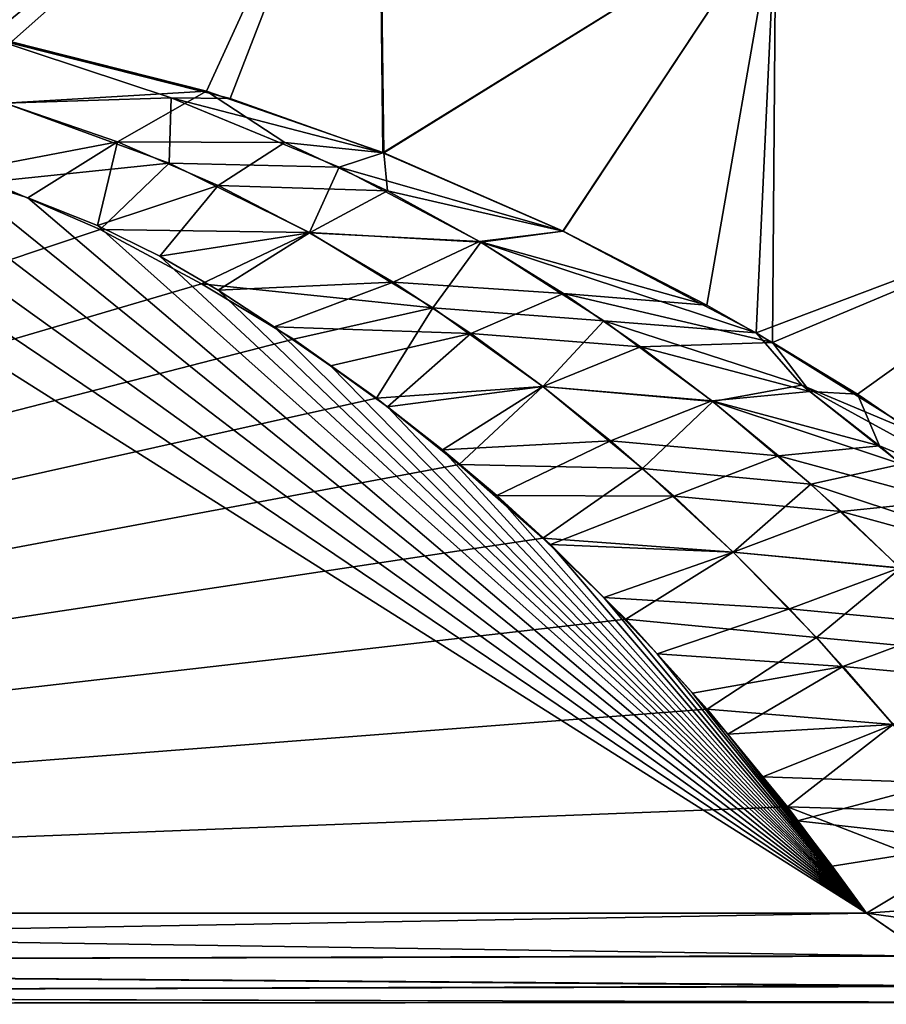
# Model space of a CAD drawing. Header units: millimetres. Extents: x -7.8 to 13, y -12 to 1.5.
# Tile 23 of 102: x -0.408 to -0.247, y -4.05 to -3.867. Entities that reach past the tile are written whole.
import ezdxf

# ---------------------------------------------------------------- set-up
doc = ezdxf.new("R2010")
doc.units = ezdxf.units.MM
doc.header["$LTSCALE"] = 65.185185
for name, color, linetype in [('48', 7, 'CONTINUOUS'), ('84', 7, 'CONTINUOUS'), ('85', 7, 'CONTINUOUS'), ('86', 7, 'CONTINUOUS'), ('87', 7, 'CONTINUOUS'), ('93', 7, 'CONTINUOUS'), ('94', 7, 'CONTINUOUS')]:
    doc.layers.add(name, color=color, linetype=linetype)

msp = doc.modelspace()

# ---------------------------------------------------------------- linework, layer by layer
at = {"layer": '48', "linetype": 'Continuous'}
for points in [[(-0.19853, -3.75353, 1.06546), (-0.26784, -3.84664, 0.7077), (-0.1978, -3.89742, 0.68264), (-0.19853, -3.75353, 1.06546)], [(-0.1978, -3.89746, -0.68249), (-0.26784, -3.84665, -0.70766), (-0.19853, -3.75358, -1.06535), (-0.1978, -3.89746, -0.68249)], [(-0.41401, -3.87043, -0.40909), (-0.41613, -3.79024, -0.73466), (-0.34164, -3.81078, -0.72511), (-0.41401, -3.87043, -0.40909)], [(-0.41613, -3.79036, 0.73429), (-0.40975, -3.87123, 0.4083), (-0.34164, -3.81081, 0.72501), (-0.41613, -3.79036, 0.73429)], [(-0.36913, -3.88177, -0.39431), (-0.41401, -3.87043, -0.40909), (-0.34164, -3.81078, -0.72511), (-0.36913, -3.88177, -0.39431)], [(-0.34164, -3.81081, 0.72501), (-0.40975, -3.87123, 0.4083), (-0.37354, -3.88036, 0.3964), (-0.34164, -3.81081, 0.72501)], [(-0.34059, -3.89186, 0.38129), (-0.34164, -3.81081, 0.72501), (-0.37354, -3.88036, 0.3964), (-0.34059, -3.89186, 0.38129)], [(-0.34076, -3.89184, -0.38111), (-0.36913, -3.88177, -0.39431), (-0.34164, -3.81078, -0.72511), (-0.34076, -3.89184, -0.38111)], [(-0.34076, -3.89184, -0.38111), (-0.34164, -3.81078, -0.72511), (-0.26784, -3.84665, -0.70766), (-0.34076, -3.89184, -0.38111)], [(-0.34164, -3.81081, 0.72501), (-0.34059, -3.89186, 0.38129), (-0.26784, -3.84664, 0.7077), (-0.34164, -3.81081, 0.72501)], [(-0.30738, -3.90638, -0.36279), (-0.34076, -3.89184, -0.38111), (-0.26784, -3.84665, -0.70766), (-0.30738, -3.90638, -0.36279)], [(-0.34059, -3.89186, 0.38129), (-0.30733, -3.90639, 0.36281), (-0.26784, -3.84664, 0.7077), (-0.34059, -3.89186, 0.38129)], [(-0.27146, -3.92529, -0.34049), (-0.30738, -3.90638, -0.36279), (-0.26784, -3.84665, -0.70766), (-0.27146, -3.92529, -0.34049)], [(-0.28063, -3.92013, 0.34638), (-0.26784, -3.84664, 0.7077), (-0.30733, -3.90639, 0.36281), (-0.28063, -3.92013, 0.34638)], [(-0.26843, -3.92707, 0.33832), (-0.26784, -3.84664, 0.7077), (-0.28063, -3.92013, 0.34638), (-0.26843, -3.92707, 0.33832)], [(-0.27146, -3.92529, -0.34049), (-0.26784, -3.84665, -0.70766), (-0.1978, -3.89746, -0.68249), (-0.27146, -3.92529, -0.34049)], [(-0.26784, -3.84664, 0.7077), (-0.26843, -3.92707, 0.33832), (-0.1978, -3.89742, 0.68264), (-0.26784, -3.84664, 0.7077)], [(-0.24118, -3.94413, -0.31892), (-0.27146, -3.92529, -0.34049), (-0.1978, -3.89746, -0.68249), (-0.24118, -3.94413, -0.31892)], [(-0.26843, -3.92707, 0.33832), (-0.25267, -3.93667, 0.32731), (-0.1978, -3.89742, 0.68264), (-0.26843, -3.92707, 0.33832)], [(-0.1978, -3.89742, 0.68264), (-0.25267, -3.93667, 0.32731), (-0.22266, -3.95714, 0.30394), (-0.1978, -3.89742, 0.68264)]]:
    msp.add_3dface(points, dxfattribs=at)
at = {"layer": '84', "linetype": 'Continuous'}
for points in [[(-0.25099, -4.03305, 0.06926), (-0.48754, -3.88358, 0.35639), (-0.7717, -4.03305, 0.06926), (-0.25099, -4.03305, 0.06926)], [(-0.4694, -3.88574, 0.35225), (-0.48754, -3.88358, 0.35639), (-0.25099, -4.03305, 0.06926), (-0.4694, -3.88574, 0.35225)], [(-0.45224, -3.88848, 0.34699), (-0.4694, -3.88574, 0.35225), (-0.25099, -4.03305, 0.06926), (-0.45224, -3.88848, 0.34699)], [(-0.43607, -3.8918, 0.34061), (-0.45224, -3.88848, 0.34699), (-0.25099, -4.03305, 0.06926), (-0.43607, -3.8918, 0.34061)], [(-0.42088, -3.8957, 0.3331), (-0.43607, -3.8918, 0.34061), (-0.25099, -4.03305, 0.06926), (-0.42088, -3.8957, 0.3331)], [(-0.40668, -3.90019, 0.32448), (-0.42088, -3.8957, 0.3331), (-0.25099, -4.03305, 0.06926), (-0.40668, -3.90019, 0.32448)], [(-0.39378, -3.90531, 0.31465), (-0.40668, -3.90019, 0.32448), (-0.25099, -4.03305, 0.06926), (-0.39378, -3.90531, 0.31465)], [(-0.38217, -3.91106, 0.30361), (-0.39378, -3.90531, 0.31465), (-0.25099, -4.03305, 0.06926), (-0.38217, -3.91106, 0.30361)], [(-0.37139, -3.91737, 0.29149), (-0.38217, -3.91106, 0.30361), (-0.25099, -4.03305, 0.06926), (-0.37139, -3.91737, 0.29149)], [(-0.36098, -3.92417, 0.27842), (-0.37139, -3.91737, 0.29149), (-0.25099, -4.03305, 0.06926), (-0.36098, -3.92417, 0.27842)], [(-0.35048, -3.9314, 0.26453), (-0.36098, -3.92417, 0.27842), (-0.25099, -4.03305, 0.06926), (-0.35048, -3.9314, 0.26453)], [(-0.33995, -3.939, 0.24994), (-0.35048, -3.9314, 0.26453), (-0.25099, -4.03305, 0.06926), (-0.33995, -3.939, 0.24994)], [(-0.32969, -3.947, 0.23456), (-0.33995, -3.939, 0.24994), (-0.25099, -4.03305, 0.06926), (-0.32969, -3.947, 0.23456)], [(-0.31963, -3.95552, 0.21821), (-0.32969, -3.947, 0.23456), (-0.25099, -4.03305, 0.06926), (-0.31963, -3.95552, 0.21821)], [(-0.30967, -3.96462, 0.20072), (-0.31963, -3.95552, 0.21821), (-0.25099, -4.03305, 0.06926), (-0.30967, -3.96462, 0.20072)], [(-0.29973, -3.97441, 0.18191), (-0.30967, -3.96462, 0.20072), (-0.25099, -4.03305, 0.06926), (-0.29973, -3.97441, 0.18191)], [(-0.28982, -3.98489, 0.16178), (-0.29973, -3.97441, 0.18191), (-0.25099, -4.03305, 0.06926), (-0.28982, -3.98489, 0.16178)], [(-0.28326, -3.99222, 0.14769), (-0.28982, -3.98489, 0.16178), (-0.25099, -4.03305, 0.06926), (-0.28326, -3.99222, 0.14769)], [(-0.27674, -3.99983, 0.13307), (-0.28326, -3.99222, 0.14769), (-0.25099, -4.03305, 0.06926), (-0.27674, -3.99983, 0.13307)], [(-0.27025, -4.00772, 0.11792), (-0.27674, -3.99983, 0.13307), (-0.25099, -4.03305, 0.06926), (-0.27025, -4.00772, 0.11792)], [(-0.26379, -4.01589, 0.10223), (-0.27025, -4.00772, 0.11792), (-0.25099, -4.03305, 0.06926), (-0.26379, -4.01589, 0.10223)], [(-0.25738, -4.02433, 0.08601), (-0.26379, -4.01589, 0.10223), (-0.25099, -4.03305, 0.06926), (-0.25738, -4.02433, 0.08601)]]:
    msp.add_3dface(points, dxfattribs=at)
at = {"layer": '85', "linetype": 'Continuous'}
for points in [[(-0.40975, -3.87123, 0.4083), (-0.41089, -3.88261, 0.36367), (-0.37354, -3.88036, 0.3964), (-0.40975, -3.87123, 0.4083)], [(-0.41089, -3.88261, 0.36367), (-0.39006, -3.88981, 0.34983), (-0.37354, -3.88036, 0.3964), (-0.41089, -3.88261, 0.36367)], [(-0.37354, -3.88036, 0.3964), (-0.39006, -3.88981, 0.34983), (-0.35898, -3.8899, 0.36642), (-0.37354, -3.88036, 0.3964)], [(-0.34059, -3.89186, 0.38129), (-0.37354, -3.88036, 0.3964), (-0.35898, -3.8899, 0.36642), (-0.34059, -3.89186, 0.38129)], [(-0.41089, -3.88261, 0.36367), (-0.42088, -3.8957, 0.3331), (-0.39006, -3.88981, 0.34983), (-0.41089, -3.88261, 0.36367)], [(-0.42088, -3.8957, 0.3331), (-0.40668, -3.90019, 0.32448), (-0.39006, -3.88981, 0.34983), (-0.42088, -3.8957, 0.3331)], [(-0.40668, -3.90019, 0.32448), (-0.39378, -3.90531, 0.31465), (-0.39006, -3.88981, 0.34983), (-0.40668, -3.90019, 0.32448)], [(-0.39006, -3.88981, 0.34983), (-0.39378, -3.90531, 0.31465), (-0.37138, -3.89793, 0.33423), (-0.39006, -3.88981, 0.34983)], [(-0.39006, -3.88981, 0.34983), (-0.37138, -3.89793, 0.33423), (-0.35898, -3.8899, 0.36642), (-0.39006, -3.88981, 0.34983)], [(-0.35898, -3.8899, 0.36642), (-0.37138, -3.89793, 0.33423), (-0.33995, -3.89891, 0.34909), (-0.35898, -3.8899, 0.36642)], [(-0.34059, -3.89186, 0.38129), (-0.35898, -3.8899, 0.36642), (-0.33995, -3.89891, 0.34909), (-0.34059, -3.89186, 0.38129)], [(-0.30733, -3.90639, 0.36281), (-0.34059, -3.89186, 0.38129), (-0.33995, -3.89891, 0.34909), (-0.30733, -3.90639, 0.36281)], [(-0.39378, -3.90531, 0.31465), (-0.38217, -3.91106, 0.30361), (-0.37138, -3.89793, 0.33423), (-0.39378, -3.90531, 0.31465)], [(-0.37138, -3.89793, 0.33423), (-0.38217, -3.91106, 0.30361), (-0.3544, -3.90667, 0.31744), (-0.37138, -3.89793, 0.33423)], [(-0.37138, -3.89793, 0.33423), (-0.3544, -3.90667, 0.31744), (-0.33995, -3.89891, 0.34909), (-0.37138, -3.89793, 0.33423)], [(-0.33995, -3.89891, 0.34909), (-0.3544, -3.90667, 0.31744), (-0.32283, -3.9083, 0.33107), (-0.33995, -3.89891, 0.34909)], [(-0.30733, -3.90639, 0.36281), (-0.33995, -3.89891, 0.34909), (-0.32283, -3.9083, 0.33107), (-0.30733, -3.90639, 0.36281)], [(-0.30733, -3.90639, 0.36281), (-0.32283, -3.9083, 0.33107), (-0.28063, -3.92013, 0.34638), (-0.30733, -3.90639, 0.36281)], [(-0.38217, -3.91106, 0.30361), (-0.37139, -3.91737, 0.29149), (-0.3544, -3.90667, 0.31744), (-0.38217, -3.91106, 0.30361)], [(-0.3544, -3.90667, 0.31744), (-0.37139, -3.91737, 0.29149), (-0.33884, -3.91587, 0.29977), (-0.3544, -3.90667, 0.31744)], [(-0.3544, -3.90667, 0.31744), (-0.33884, -3.91587, 0.29977), (-0.32283, -3.9083, 0.33107), (-0.3544, -3.90667, 0.31744)], [(-0.32283, -3.9083, 0.33107), (-0.33884, -3.91587, 0.29977), (-0.30727, -3.91797, 0.31249), (-0.32283, -3.9083, 0.33107)], [(-0.32283, -3.9083, 0.33107), (-0.30727, -3.91797, 0.31249), (-0.28063, -3.92013, 0.34638), (-0.32283, -3.9083, 0.33107)], [(-0.37139, -3.91737, 0.29149), (-0.36098, -3.92417, 0.27842), (-0.33884, -3.91587, 0.29977), (-0.37139, -3.91737, 0.29149)], [(-0.33884, -3.91587, 0.29977), (-0.36098, -3.92417, 0.27842), (-0.32445, -3.92543, 0.2814), (-0.33884, -3.91587, 0.29977)], [(-0.33884, -3.91587, 0.29977), (-0.32445, -3.92543, 0.2814), (-0.30727, -3.91797, 0.31249), (-0.33884, -3.91587, 0.29977)], [(-0.30727, -3.91797, 0.31249), (-0.32445, -3.92543, 0.2814), (-0.29294, -3.92786, 0.2935), (-0.30727, -3.91797, 0.31249)], [(-0.30727, -3.91797, 0.31249), (-0.29294, -3.92786, 0.2935), (-0.26843, -3.92707, 0.33832), (-0.30727, -3.91797, 0.31249)], [(-0.28063, -3.92013, 0.34638), (-0.30727, -3.91797, 0.31249), (-0.26843, -3.92707, 0.33832), (-0.28063, -3.92013, 0.34638)], [(-0.36098, -3.92417, 0.27842), (-0.35048, -3.9314, 0.26453), (-0.32445, -3.92543, 0.2814), (-0.36098, -3.92417, 0.27842)], [(-0.35048, -3.9314, 0.26453), (-0.33995, -3.939, 0.24994), (-0.32445, -3.92543, 0.2814), (-0.35048, -3.9314, 0.26453)], [(-0.32445, -3.92543, 0.2814), (-0.33995, -3.939, 0.24994), (-0.31106, -3.93527, 0.2625), (-0.32445, -3.92543, 0.2814)], [(-0.32445, -3.92543, 0.2814), (-0.31106, -3.93527, 0.2625), (-0.29294, -3.92786, 0.2935), (-0.32445, -3.92543, 0.2814)], [(-0.29294, -3.92786, 0.2935), (-0.31106, -3.93527, 0.2625), (-0.27967, -3.93792, 0.27417), (-0.29294, -3.92786, 0.2935)], [(-0.26843, -3.92707, 0.33832), (-0.29294, -3.92786, 0.2935), (-0.26148, -3.93615, 0.30569), (-0.26843, -3.92707, 0.33832)], [(-0.29294, -3.92786, 0.2935), (-0.27967, -3.93792, 0.27417), (-0.26148, -3.93615, 0.30569), (-0.29294, -3.92786, 0.2935)], [(-0.25267, -3.93667, 0.32731), (-0.26843, -3.92707, 0.33832), (-0.26148, -3.93615, 0.30569), (-0.25267, -3.93667, 0.32731)], [(-0.33995, -3.939, 0.24994), (-0.32969, -3.947, 0.23456), (-0.31106, -3.93527, 0.2625), (-0.33995, -3.939, 0.24994)], [(-0.31106, -3.93527, 0.2625), (-0.32969, -3.947, 0.23456), (-0.29854, -3.94534, 0.24315), (-0.31106, -3.93527, 0.2625)], [(-0.31106, -3.93527, 0.2625), (-0.29854, -3.94534, 0.24315), (-0.27967, -3.93792, 0.27417), (-0.31106, -3.93527, 0.2625)], [(-0.26148, -3.93615, 0.30569), (-0.27967, -3.93792, 0.27417), (-0.24856, -3.94629, 0.28622), (-0.26148, -3.93615, 0.30569)], [(-0.25267, -3.93667, 0.32731), (-0.26148, -3.93615, 0.30569), (-0.24856, -3.94629, 0.28622), (-0.25267, -3.93667, 0.32731)], [(-0.22266, -3.95714, 0.30394), (-0.25267, -3.93667, 0.32731), (-0.24856, -3.94629, 0.28622), (-0.22266, -3.95714, 0.30394)], [(-0.27967, -3.93792, 0.27417), (-0.29854, -3.94534, 0.24315), (-0.2673, -3.94813, 0.25455), (-0.27967, -3.93792, 0.27417)], [(-0.27967, -3.93792, 0.27417), (-0.2673, -3.94813, 0.25455), (-0.24856, -3.94629, 0.28622), (-0.27967, -3.93792, 0.27417)], [(-0.32969, -3.947, 0.23456), (-0.31963, -3.95552, 0.21821), (-0.29854, -3.94534, 0.24315), (-0.32969, -3.947, 0.23456)], [(-0.29854, -3.94534, 0.24315), (-0.31963, -3.95552, 0.21821), (-0.28678, -3.9556, 0.22345), (-0.29854, -3.94534, 0.24315)], [(-0.29854, -3.94534, 0.24315), (-0.28678, -3.9556, 0.22345), (-0.2673, -3.94813, 0.25455), (-0.29854, -3.94534, 0.24315)], [(-0.24856, -3.94629, 0.28622), (-0.2673, -3.94813, 0.25455), (-0.23651, -3.95651, 0.26658), (-0.24856, -3.94629, 0.28622)], [(-0.22266, -3.95714, 0.30394), (-0.24856, -3.94629, 0.28622), (-0.23651, -3.95651, 0.26658), (-0.22266, -3.95714, 0.30394)], [(-0.2673, -3.94813, 0.25455), (-0.28678, -3.9556, 0.22345), (-0.25569, -3.95846, 0.2347), (-0.2673, -3.94813, 0.25455)], [(-0.2673, -3.94813, 0.25455), (-0.25569, -3.95846, 0.2347), (-0.23651, -3.95651, 0.26658), (-0.2673, -3.94813, 0.25455)], [(-0.31963, -3.95552, 0.21821), (-0.30967, -3.96462, 0.20072), (-0.28678, -3.9556, 0.22345), (-0.31963, -3.95552, 0.21821)], [(-0.28678, -3.9556, 0.22345), (-0.30967, -3.96462, 0.20072), (-0.27571, -3.96602, 0.20344), (-0.28678, -3.9556, 0.22345)], [(-0.28678, -3.9556, 0.22345), (-0.27571, -3.96602, 0.20344), (-0.25569, -3.95846, 0.2347), (-0.28678, -3.9556, 0.22345)], [(-0.23651, -3.95651, 0.26658), (-0.25569, -3.95846, 0.2347), (-0.2252, -3.9668, 0.24681), (-0.23651, -3.95651, 0.26658)], [(-0.25569, -3.95846, 0.2347), (-0.27571, -3.96602, 0.20344), (-0.24477, -3.9689, 0.21464), (-0.25569, -3.95846, 0.2347)], [(-0.25569, -3.95846, 0.2347), (-0.24477, -3.9689, 0.21464), (-0.2252, -3.9668, 0.24681), (-0.25569, -3.95846, 0.2347)], [(-0.30967, -3.96462, 0.20072), (-0.29973, -3.97441, 0.18191), (-0.27571, -3.96602, 0.20344), (-0.30967, -3.96462, 0.20072)], [(-0.27571, -3.96602, 0.20344), (-0.29973, -3.97441, 0.18191), (-0.26526, -3.97657, 0.18316), (-0.27571, -3.96602, 0.20344)], [(-0.27571, -3.96602, 0.20344), (-0.26526, -3.97657, 0.18316), (-0.24477, -3.9689, 0.21464), (-0.27571, -3.96602, 0.20344)], [(-0.24477, -3.9689, 0.21464), (-0.26526, -3.97657, 0.18316), (-0.23447, -3.97944, 0.1944), (-0.24477, -3.9689, 0.21464)], [(-0.29973, -3.97441, 0.18191), (-0.28982, -3.98489, 0.16178), (-0.26526, -3.97657, 0.18316), (-0.29973, -3.97441, 0.18191)], [(-0.26526, -3.97657, 0.18316), (-0.28982, -3.98489, 0.16178), (-0.25538, -3.98724, 0.16266), (-0.26526, -3.97657, 0.18316)], [(-0.26526, -3.97657, 0.18316), (-0.25538, -3.98724, 0.16266), (-0.23447, -3.97944, 0.1944), (-0.26526, -3.97657, 0.18316)], [(-0.23447, -3.97944, 0.1944), (-0.25538, -3.98724, 0.16266), (-0.22474, -3.99006, 0.174), (-0.23447, -3.97944, 0.1944)], [(-0.28982, -3.98489, 0.16178), (-0.28326, -3.99222, 0.14769), (-0.25538, -3.98724, 0.16266), (-0.28982, -3.98489, 0.16178)], [(-0.28326, -3.99222, 0.14769), (-0.27674, -3.99983, 0.13307), (-0.25538, -3.98724, 0.16266), (-0.28326, -3.99222, 0.14769)], [(-0.25538, -3.98724, 0.16266), (-0.27674, -3.99983, 0.13307), (-0.24604, -3.99801, 0.14197), (-0.25538, -3.98724, 0.16266)], [(-0.25538, -3.98724, 0.16266), (-0.24604, -3.99801, 0.14197), (-0.22474, -3.99006, 0.174), (-0.25538, -3.98724, 0.16266)], [(-0.27674, -3.99983, 0.13307), (-0.27025, -4.00772, 0.11792), (-0.24604, -3.99801, 0.14197), (-0.27674, -3.99983, 0.13307)], [(-0.24604, -3.99801, 0.14197), (-0.27025, -4.00772, 0.11792), (-0.23721, -4.00888, 0.1211), (-0.24604, -3.99801, 0.14197)], [(-0.27025, -4.00772, 0.11792), (-0.26379, -4.01589, 0.10223), (-0.23721, -4.00888, 0.1211), (-0.27025, -4.00772, 0.11792)], [(-0.23721, -4.00888, 0.1211), (-0.26379, -4.01589, 0.10223), (-0.22887, -4.01982, 0.10007), (-0.23721, -4.00888, 0.1211)], [(-0.26379, -4.01589, 0.10223), (-0.25738, -4.02433, 0.08601), (-0.22887, -4.01982, 0.10007), (-0.26379, -4.01589, 0.10223)], [(-0.25738, -4.02433, 0.08601), (-0.25099, -4.03305, 0.06926), (-0.22887, -4.01982, 0.10007), (-0.25738, -4.02433, 0.08601)], [(-0.22887, -4.01982, 0.10007), (-0.25099, -4.03305, 0.06926), (-0.22041, -4.03084, 0.07912), (-0.22887, -4.01982, 0.10007)]]:
    msp.add_3dface(points, dxfattribs=at)
at = {"layer": '86', "linetype": 'Continuous'}
for points in [[(-0.21435, -4.03807, -0.06411), (-0.251, -4.03305, -0.06927), (-0.22041, -4.03085, -0.07912), (-0.21435, -4.03807, -0.06411)], [(-0.22041, -4.03084, 0.07912), (-0.25099, -4.03305, 0.06926), (-0.2395, -4.04094, 0.05134), (-0.22041, -4.03084, 0.07912)], [(-0.2394, -4.04107, -0.05098), (-0.251, -4.03305, -0.06927), (-0.21435, -4.03807, -0.06411), (-0.2394, -4.04107, -0.05098)]]:
    msp.add_3dface(points, dxfattribs=at)
at = {"layer": '87', "linetype": 'Continuous'}
for points in [[(-0.41401, -3.87043, -0.40909), (-0.36913, -3.88177, -0.39431), (-0.38006, -3.88161, -0.38233), (-0.41401, -3.87043, -0.40909)], [(-0.41401, -3.87043, -0.40909), (-0.38006, -3.88161, -0.38233), (-0.41089, -3.8826, -0.36367), (-0.41401, -3.87043, -0.40909)], [(-0.41089, -3.8826, -0.36367), (-0.38049, -3.89378, -0.34221), (-0.41378, -3.89723, -0.33018), (-0.41089, -3.8826, -0.36367)], [(-0.41089, -3.8826, -0.36367), (-0.38006, -3.88161, -0.38233), (-0.38049, -3.89378, -0.34221), (-0.41089, -3.8826, -0.36367)], [(-0.38006, -3.88161, -0.38233), (-0.34888, -3.89451, -0.35755), (-0.38049, -3.89378, -0.34221), (-0.38006, -3.88161, -0.38233)], [(-0.36913, -3.88177, -0.39431), (-0.34076, -3.89184, -0.38111), (-0.38006, -3.88161, -0.38233), (-0.36913, -3.88177, -0.39431)], [(-0.38006, -3.88161, -0.38233), (-0.34076, -3.89184, -0.38111), (-0.34888, -3.89451, -0.35755), (-0.38006, -3.88161, -0.38233)], [(-0.34076, -3.89184, -0.38111), (-0.30738, -3.90638, -0.36279), (-0.34888, -3.89451, -0.35755), (-0.34076, -3.89184, -0.38111)], [(-0.41378, -3.89723, -0.33018), (-0.38049, -3.89378, -0.34221), (-0.39326, -3.90609, -0.31315), (-0.41378, -3.89723, -0.33018)], [(-0.38049, -3.89378, -0.34221), (-0.3544, -3.90666, -0.31745), (-0.39326, -3.90609, -0.31315), (-0.38049, -3.89378, -0.34221)], [(-0.38049, -3.89378, -0.34221), (-0.34888, -3.89451, -0.35755), (-0.3544, -3.90666, -0.31745), (-0.38049, -3.89378, -0.34221)], [(-0.34888, -3.89451, -0.35755), (-0.32258, -3.90845, -0.33078), (-0.3544, -3.90666, -0.31745), (-0.34888, -3.89451, -0.35755)], [(-0.34888, -3.89451, -0.35755), (-0.30738, -3.90638, -0.36279), (-0.32258, -3.90845, -0.33078), (-0.34888, -3.89451, -0.35755)], [(-0.39326, -3.90609, -0.31315), (-0.3544, -3.90666, -0.31745), (-0.37445, -3.91616, -0.2938), (-0.39326, -3.90609, -0.31315)], [(-0.30738, -3.90638, -0.36279), (-0.27146, -3.92529, -0.34049), (-0.32258, -3.90845, -0.33078), (-0.30738, -3.90638, -0.36279)], [(-0.3544, -3.90666, -0.31745), (-0.33152, -3.92061, -0.29066), (-0.37445, -3.91616, -0.2938), (-0.3544, -3.90666, -0.31745)], [(-0.3544, -3.90666, -0.31745), (-0.32258, -3.90845, -0.33078), (-0.33152, -3.92061, -0.29066), (-0.3544, -3.90666, -0.31745)], [(-0.32258, -3.90845, -0.33078), (-0.29977, -3.92302, -0.30278), (-0.33152, -3.92061, -0.29066), (-0.32258, -3.90845, -0.33078)], [(-0.32258, -3.90845, -0.33078), (-0.27146, -3.92529, -0.34049), (-0.29977, -3.92302, -0.30278), (-0.32258, -3.90845, -0.33078)], [(-0.37445, -3.91616, -0.2938), (-0.33152, -3.92061, -0.29066), (-0.35739, -3.92644, -0.27405), (-0.37445, -3.91616, -0.2938)], [(-0.35739, -3.92644, -0.27405), (-0.33152, -3.92061, -0.29066), (-0.34197, -3.93742, -0.25297), (-0.35739, -3.92644, -0.27405)], [(-0.33152, -3.92061, -0.29066), (-0.31107, -3.93527, -0.2625), (-0.34197, -3.93742, -0.25297), (-0.33152, -3.92061, -0.29066)], [(-0.33152, -3.92061, -0.29066), (-0.29977, -3.92302, -0.30278), (-0.31107, -3.93527, -0.2625), (-0.33152, -3.92061, -0.29066)], [(-0.29977, -3.92302, -0.30278), (-0.27953, -3.93804, -0.27394), (-0.31107, -3.93527, -0.2625), (-0.29977, -3.92302, -0.30278)], [(-0.27146, -3.92529, -0.34049), (-0.263, -3.93501, -0.30787), (-0.29977, -3.92302, -0.30278), (-0.27146, -3.92529, -0.34049)], [(-0.29977, -3.92302, -0.30278), (-0.263, -3.93501, -0.30787), (-0.27953, -3.93804, -0.27394), (-0.29977, -3.92302, -0.30278)], [(-0.27146, -3.92529, -0.34049), (-0.24118, -3.94413, -0.31892), (-0.263, -3.93501, -0.30787), (-0.27146, -3.92529, -0.34049)], [(-0.34197, -3.93742, -0.25297), (-0.31107, -3.93527, -0.2625), (-0.32661, -3.94974, -0.22931), (-0.34197, -3.93742, -0.25297)], [(-0.31107, -3.93527, -0.2625), (-0.29258, -3.95045, -0.23334), (-0.32661, -3.94974, -0.22931), (-0.31107, -3.93527, -0.2625)], [(-0.31107, -3.93527, -0.2625), (-0.27953, -3.93804, -0.27394), (-0.29258, -3.95045, -0.23334), (-0.31107, -3.93527, -0.2625)], [(-0.263, -3.93501, -0.30787), (-0.24447, -3.94967, -0.27971), (-0.27953, -3.93804, -0.27394), (-0.263, -3.93501, -0.30787)], [(-0.24118, -3.94413, -0.31892), (-0.22295, -3.95692, -0.30426), (-0.263, -3.93501, -0.30787), (-0.24118, -3.94413, -0.31892)], [(-0.263, -3.93501, -0.30787), (-0.22295, -3.95692, -0.30426), (-0.24447, -3.94967, -0.27971), (-0.263, -3.93501, -0.30787)], [(-0.27953, -3.93804, -0.27394), (-0.26129, -3.95338, -0.24446), (-0.29258, -3.95045, -0.23334), (-0.27953, -3.93804, -0.27394)], [(-0.27953, -3.93804, -0.27394), (-0.24447, -3.94967, -0.27971), (-0.26129, -3.95338, -0.24446), (-0.27953, -3.93804, -0.27394)], [(-0.32661, -3.94974, -0.22931), (-0.29258, -3.95045, -0.23334), (-0.31106, -3.96342, -0.20303), (-0.32661, -3.94974, -0.22931)], [(-0.24447, -3.94967, -0.27971), (-0.22766, -3.96449, -0.25124), (-0.26129, -3.95338, -0.24446), (-0.24447, -3.94967, -0.27971)], [(-0.29258, -3.95045, -0.23334), (-0.27571, -3.96602, -0.20344), (-0.31106, -3.96342, -0.20303), (-0.29258, -3.95045, -0.23334)], [(-0.29258, -3.95045, -0.23334), (-0.26129, -3.95338, -0.24446), (-0.27571, -3.96602, -0.20344), (-0.29258, -3.95045, -0.23334)], [(-0.26129, -3.95338, -0.24446), (-0.24469, -3.96899, -0.21449), (-0.27571, -3.96602, -0.20344), (-0.26129, -3.95338, -0.24446)], [(-0.26129, -3.95338, -0.24446), (-0.22766, -3.96449, -0.25124), (-0.24469, -3.96899, -0.21449), (-0.26129, -3.95338, -0.24446)], [(-0.31106, -3.96342, -0.20303), (-0.27571, -3.96602, -0.20344), (-0.29568, -3.97849, -0.17408), (-0.31106, -3.96342, -0.20303)], [(-0.27571, -3.96602, -0.20344), (-0.26025, -3.98189, -0.17294), (-0.29568, -3.97849, -0.17408), (-0.27571, -3.96602, -0.20344)], [(-0.27571, -3.96602, -0.20344), (-0.24469, -3.96899, -0.21449), (-0.26025, -3.98189, -0.17294), (-0.27571, -3.96602, -0.20344)], [(-0.24469, -3.96899, -0.21449), (-0.22948, -3.9848, -0.1841), (-0.26025, -3.98189, -0.17294), (-0.24469, -3.96899, -0.21449)], [(-0.29568, -3.97849, -0.17408), (-0.26025, -3.98189, -0.17294), (-0.28055, -3.99515, -0.14208), (-0.29568, -3.97849, -0.17408)], [(-0.26025, -3.98189, -0.17294), (-0.24604, -3.99801, -0.14197), (-0.28055, -3.99515, -0.14208), (-0.26025, -3.98189, -0.17294)], [(-0.26025, -3.98189, -0.17294), (-0.22948, -3.9848, -0.1841), (-0.24604, -3.99801, -0.14197), (-0.26025, -3.98189, -0.17294)], [(-0.28055, -3.99515, -0.14208), (-0.24604, -3.99801, -0.14197), (-0.26566, -4.01334, -0.10713), (-0.28055, -3.99515, -0.14208)], [(-0.24604, -3.99801, -0.14197), (-0.23298, -4.01434, -0.1106), (-0.26566, -4.01334, -0.10713), (-0.24604, -3.99801, -0.14197)], [(-0.22041, -4.03085, -0.07912), (-0.251, -4.03305, -0.06927), (-0.26566, -4.01334, -0.10713), (-0.22041, -4.03085, -0.07912)], [(-0.23298, -4.01434, -0.1106), (-0.22041, -4.03085, -0.07912), (-0.26566, -4.01334, -0.10713), (-0.23298, -4.01434, -0.1106)]]:
    msp.add_3dface(points, dxfattribs=at)
at = {"layer": '93', "linetype": 'Continuous'}
for points in [[(-0.25099, -4.03305, 0.06926), (-0.7717, -4.03305, 0.06926), (-0.7717, -4.04239, 0.04718), (-0.25099, -4.03305, 0.06926)], [(-0.2395, -4.04094, 0.05134), (-0.25099, -4.03305, 0.06926), (-0.7717, -4.04239, 0.04718), (-0.2395, -4.04094, 0.05134)], [(-0.251, -4.03305, -0.06927), (-0.2394, -4.04107, -0.05098), (-0.7717, -4.03305, -0.06927), (-0.251, -4.03305, -0.06927)], [(-0.2394, -4.04107, -0.05098), (-0.7717, -4.04238, -0.04719), (-0.7717, -4.03305, -0.06927), (-0.2394, -4.04107, -0.05098)], [(-0.23182, -4.04656, 0.03195), (-0.2395, -4.04094, 0.05134), (-0.7717, -4.04239, 0.04718), (-0.23182, -4.04656, 0.03195)], [(-0.2394, -4.04107, -0.05098), (-0.23168, -4.04669, -0.03132), (-0.7717, -4.04238, -0.04719), (-0.2394, -4.04107, -0.05098)], [(-0.23168, -4.04669, -0.03132), (-0.7717, -4.04808, -0.0239), (-0.7717, -4.04238, -0.04719), (-0.23168, -4.04669, -0.03132)], [(-0.23182, -4.04656, 0.03195), (-0.7717, -4.04239, 0.04718), (-0.7717, -4.04809, 0.02389), (-0.23182, -4.04656, 0.03195)], [(-0.22794, -4.04958, 0.01121), (-0.23182, -4.04656, 0.03195), (-0.7717, -4.04809, 0.02389), (-0.22794, -4.04958, 0.01121)], [(-0.23168, -4.04669, -0.03132), (-0.22786, -4.04964, -0.01043), (-0.7717, -4.04808, -0.0239), (-0.23168, -4.04669, -0.03132)], [(-0.22786, -4.04964, -0.01043), (-0.7717, -4.05, -0.00001), (-0.7717, -4.04808, -0.0239), (-0.22786, -4.04964, -0.01043)], [(-0.22794, -4.04958, 0.01121), (-0.7717, -4.04809, 0.02389), (-0.7717, -4.05, -0.00001), (-0.22794, -4.04958, 0.01121)], [(-0.22786, -4.04964, -0.01043), (-0.22794, -4.04958, 0.01121), (-0.7717, -4.05, -0.00001), (-0.22786, -4.04964, -0.01043)]]:
    msp.add_3dface(points, dxfattribs=at)
at = {"layer": '94', "linetype": 'Continuous'}
for points in [[(-0.41378, -3.89723, -0.33018), (-0.39326, -3.90609, -0.31315), (-0.7717, -4.03305, -0.06927), (-0.41378, -3.89723, -0.33018)], [(-0.39326, -3.90609, -0.31315), (-0.37445, -3.91616, -0.2938), (-0.7717, -4.03305, -0.06927), (-0.39326, -3.90609, -0.31315)], [(-0.37445, -3.91616, -0.2938), (-0.35739, -3.92644, -0.27405), (-0.7717, -4.03305, -0.06927), (-0.37445, -3.91616, -0.2938)], [(-0.35739, -3.92644, -0.27405), (-0.34197, -3.93742, -0.25297), (-0.7717, -4.03305, -0.06927), (-0.35739, -3.92644, -0.27405)], [(-0.34197, -3.93742, -0.25297), (-0.32661, -3.94974, -0.22931), (-0.7717, -4.03305, -0.06927), (-0.34197, -3.93742, -0.25297)], [(-0.32661, -3.94974, -0.22931), (-0.31106, -3.96342, -0.20303), (-0.7717, -4.03305, -0.06927), (-0.32661, -3.94974, -0.22931)], [(-0.31106, -3.96342, -0.20303), (-0.29568, -3.97849, -0.17408), (-0.7717, -4.03305, -0.06927), (-0.31106, -3.96342, -0.20303)], [(-0.29568, -3.97849, -0.17408), (-0.28055, -3.99515, -0.14208), (-0.7717, -4.03305, -0.06927), (-0.29568, -3.97849, -0.17408)], [(-0.28055, -3.99515, -0.14208), (-0.26566, -4.01334, -0.10713), (-0.7717, -4.03305, -0.06927), (-0.28055, -3.99515, -0.14208)], [(-0.26566, -4.01334, -0.10713), (-0.251, -4.03305, -0.06927), (-0.7717, -4.03305, -0.06927), (-0.26566, -4.01334, -0.10713)]]:
    msp.add_3dface(points, dxfattribs=at)

doc.saveas('drawing.dxf')
